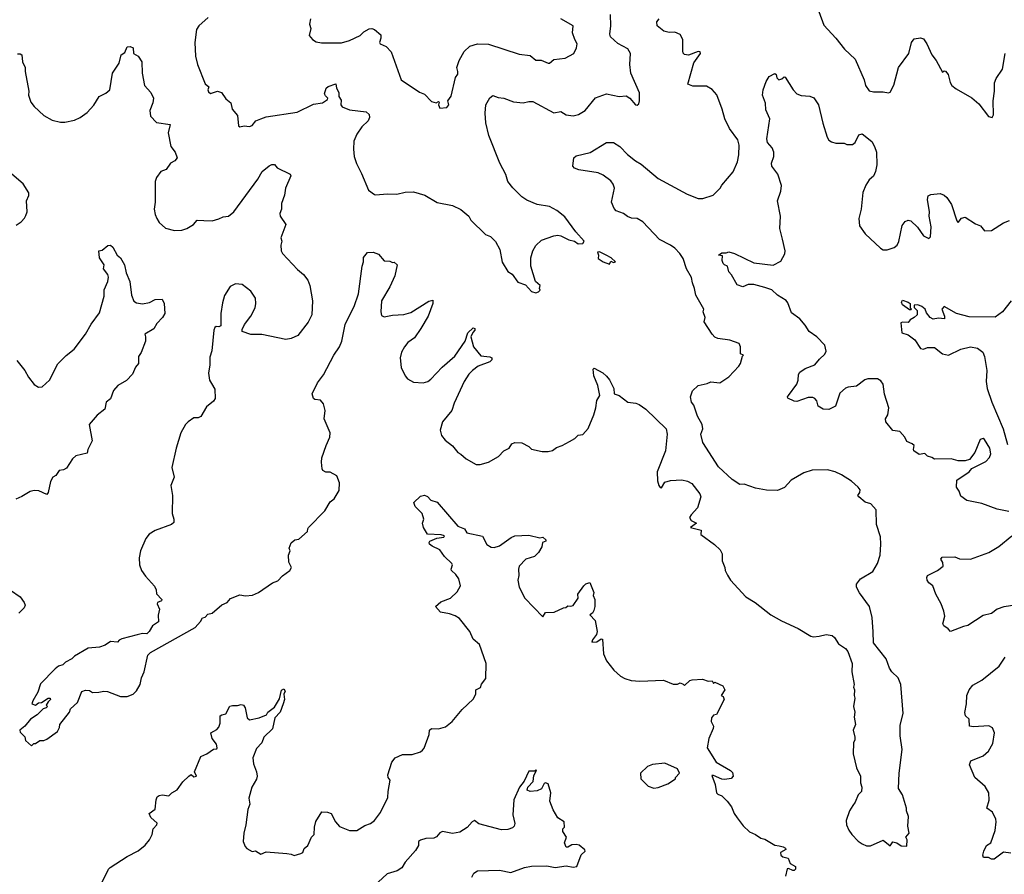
# Model space of a CAD drawing. Extents: x 1933546 to 2138868, y 524910 to 667279.
# Tile 208 of 256: x 2025850 to 2032938, y 596948 to 603099. Entities that reach past the tile are written whole.
import ezdxf

# ---------------------------------------------------------------- set-up
doc = ezdxf.new("R2010")
doc.units = 0

msp = doc.modelspace()

# ---------------------------------------------------------------- linework, layer by layer
at = {"layer": '0CON10XD'}
for points in [[(2031558, 603285), (2031638.3, 603058.3), (2031725, 602966), (2031786.4, 602886.4), (2031864.3, 602814.3), (2031928, 602665), (2031938, 602625), (2031965, 602586), (2031995, 602578.6), (2032065, 602580), (2032105, 602572.5), (2032115, 602577.5), (2032141.7, 602628.3), (2032175.8, 602755), (2032251.4, 602855), (2032270.8, 602935), (2032289.3, 602960.7), (2032335, 602968), (2032355, 602960), (2032379.4, 602925), (2032416.4, 602846.4), (2032448, 602805), (2032491.7, 602721.7), (2032505, 602730), (2032515, 602727.5), (2032533.3, 602705), (2032547.7, 602647.7), (2032560, 602625), (2032590.3, 602600.3), (2032705, 602536.2), (2032755, 602493.3), (2032825, 602402.5), (2032850, 602395), (2032860, 602415), (2032858.6, 602515), (2032867.8, 602585), (2032867.5, 602645), (2032878.8, 602675), (2032925, 602742.5), (2032943.6, 602855)], [(2027206.6, 603113.4), (2027138.8, 603055), (2027122.7, 603027.3), (2027112, 602935), (2027116.7, 602835), (2027131.2, 602775), (2027186, 602636), (2027212.5, 602615), (2027205.8, 602595), (2027209.5, 602579.5), (2027225, 602568.6), (2027275, 602583.1), (2027303.7, 602573.7), (2027335, 602530), (2027370.5, 602500.5), (2027378.8, 602455), (2027418.3, 602408.3), (2027426.2, 602335), (2027435, 602328), (2027465, 602333.8), (2027505, 602328.8), (2027523.9, 602336.1), (2027550, 602370), (2027585, 602386.2), (2027625, 602398.8), (2027847, 602433), (2027965, 602490), (2028028.9, 602501.1), (2028066, 602525), (2028068.8, 602535), (2028050.6, 602550.6), (2028044.4, 602565), (2028055.8, 602605), (2028072, 602618), (2028125, 602636), (2028130.8, 602605), (2028148.8, 602575), (2028147.5, 602545), (2028165, 602520), (2028162.2, 602485), (2028171.1, 602471.1), (2028225, 602449.2), (2028344.6, 602434.6), (2028365.3, 602415.3), (2028367.7, 602395), (2028358.8, 602371.2), (2028312.9, 602327.1), (2028278, 602275), (2028254.4, 602225), (2028252.1, 602167.9), (2028258.6, 602115), (2028274.6, 602064.6), (2028311.7, 601991.7), (2028361.2, 601871.2), (2028405, 601840), (2028415, 601838.8), (2028495, 601845.8), (2028565, 601842), (2028625, 601856.2), (2028685, 601858.8), (2028767.5, 601835), (2028855, 601784), (2028965, 601761.2), (2029025, 601733.3), (2029083.3, 601685), (2029097.5, 601655), (2029203, 601553), (2029238.3, 601538.3), (2029275, 601503.3), (2029306.2, 601445), (2029323.9, 601353.9), (2029365, 601287.5), (2029395, 601266.7), (2029435, 601210), (2029490.7, 601190.7), (2029535, 601142.5), (2029566.4, 601133.6), (2029585, 601140), (2029597, 601153), (2029592.5, 601165), (2029596.7, 601185), (2029563.3, 601215), (2029530, 601325), (2029528.8, 601385), (2029544, 601435), (2029565, 601473.8), (2029607.3, 601512.7), (2029695, 601543.3), (2029725, 601548), (2029745, 601544.2), (2029802.5, 601515), (2029845, 601504), (2029870, 601485), (2029905, 601487.5), (2029912.5, 601505), (2029852.7, 601572.7), (2029775, 601678.8), (2029715.8, 601725.8), (2029665, 601754), (2029575, 601769.2), (2029500.9, 601800.9), (2029465, 601823.8), (2029399.1, 601889.1), (2029364.3, 601935), (2029349.4, 601985), (2029305.7, 602065), (2029226.2, 602266.2), (2029205.4, 602355.4), (2029201.5, 602425), (2029205.7, 602485), (2029235, 602536.7), (2029255, 602552), (2029295, 602538.2), (2029335, 602533.1), (2029405, 602507.1), (2029475, 602500.8), (2029515, 602510), (2029545, 602509.2), (2029695, 602428.8), (2029745, 602438), (2029785, 602412.9), (2029835, 602406.9), (2029873, 602417), (2029920, 602445), (2029994, 602536), (2030075, 602565.6), (2030165, 602546.7), (2030215, 602551.2), (2030243.3, 602535), (2030282.5, 602485), (2030296.1, 602483.9), (2030306.1, 602493.9), (2030312.5, 602515), (2030313, 602573), (2030249.5, 602715), (2030242.2, 602775), (2030247.1, 602855), (2030228.9, 602888.9), (2030155, 602927.8), (2030103.3, 602975), (2030098.2, 602995), (2030106.4, 603055), (2030102.1, 603135)], [(2027943.8, 603105), (2027937, 603067), (2027946.1, 603036.1), (2027933.3, 602985), (2027957.5, 602955), (2027985, 602940), (2028022.3, 602932.3), (2028167.3, 602932.7), (2028225, 602948), (2028300, 602985), (2028328.3, 603011.7), (2028365, 603033.8), (2028384, 603036), (2028405, 603028.1), (2028449.7, 602989.7), (2028450.8, 602965), (2028440.8, 602935), (2028444.2, 602925), (2028487.5, 602905), (2028525, 602867.5), (2028596.1, 602666.1), (2028727.3, 602577.3), (2028765, 602563.3), (2028815, 602508.8), (2028848.8, 602501.2), (2028865, 602510), (2028870, 602505), (2028864, 602485), (2028875, 602461.2), (2028925, 602466.7), (2028940, 602485), (2028932, 602515), (2028955, 602547.5), (2028986.9, 602683.1), (2029005, 602707.5), (2029003.6, 602726.4), (2028997.5, 602755), (2029014.5, 602805.5), (2029050.3, 602869.7), (2029091.7, 602908.3), (2029145, 602926), (2029225, 602922), (2029445, 602850.8), (2029525, 602840), (2029565, 602807.1), (2029605, 602806.9), (2029655, 602785.8), (2029665, 602786), (2029695, 602812.5), (2029777.9, 602822.1), (2029838, 602855), (2029857.5, 602895), (2029864.1, 602924.1), (2029845.7, 602955.7), (2029829.2, 603005), (2029833.3, 603055), (2029745, 603104)], [(2028738, 600875), (2028692.1, 600807.9), (2028645, 600776.2), (2028620.8, 600745), (2028598.8, 600705), (2028590, 600665), (2028596.2, 600595), (2028624.3, 600534.3), (2028642.5, 600515), (2028685, 600488.8), (2028755, 600484), (2028787.5, 600495), (2028809.7, 600510.3), (2028892.4, 600597.6), (2028982.4, 600677.6), (2029056.2, 600785), (2029076.2, 600845), (2029115, 600880), (2029127.5, 600875), (2029126.7, 600865), (2029112, 600848), (2029098.8, 600815), (2029116.7, 600745), (2029169.3, 600679.3), (2029235, 600673.3), (2029250, 600665), (2029249.5, 600650.5), (2029235, 600636.2), (2029151.2, 600605), (2029110, 600575), (2029083.6, 600546.4), (2029048.8, 600495), (2028978.3, 600338.3), (2028960, 600285), (2028893.8, 600205), (2028876.7, 600145), (2028886.7, 600105), (2028912.3, 600072.3), (2028965, 600032.5), (2029003.6, 599983.6), (2029025, 599972.5), (2029065, 599937.5), (2029135, 599897.5), (2029165, 599896.7), (2029225, 599913.3), (2029297.5, 599955), (2029335, 599996.7), (2029372.5, 600015), (2029393.3, 600045), (2029415, 600056), (2029465, 600053.8), (2029516.1, 600026.1), (2029535, 600007.5), (2029611.7, 599991.7), (2029655, 599990), (2029685, 599997.5), (2029715, 600020), (2029755, 600033.3), (2029808.3, 600061.7), (2029845.8, 600084.2), (2029870.5, 600109.5), (2029905, 600113.3), (2029943, 600157), (2029983.1, 600255), (2029998.1, 600305), (2030005, 600357.5), (2030026, 600394), (2030012.5, 600465), (2029984.2, 600535), (2029977.5, 600582.5), (2029985, 600590), (2030047.8, 600557.8), (2030075, 600534), (2030095.5, 600505.5), (2030127.5, 600445), (2030130, 600405), (2030165, 600394), (2030227, 600347), (2030285, 600338.8), (2030308.8, 600328.8), (2030356.7, 600295), (2030504.1, 600154.1), (2030512, 600115), (2030499.2, 599995), (2030438, 599845), (2030440.5, 599780.5), (2030451.2, 599745), (2030461.2, 599731.2), (2030469.5, 599730.5), (2030495, 599770), (2030535, 599782), (2030615.8, 599785.8), (2030657.3, 599777.3), (2030689.5, 599759.5), (2030746.1, 599686.1), (2030752.5, 599665), (2030728.8, 599585), (2030683.3, 599535), (2030672.5, 599515), (2030683.8, 599493.8), (2030722.5, 599475), (2030680, 599445), (2030755.8, 599425.8), (2030753.6, 599393.6), (2030852, 599322), (2030893, 599283), (2030907.5, 599255), (2030907.5, 599205), (2030926.4, 599156.4), (2030927.5, 599135), (2030945, 599100), (2030967.5, 599065), (2031077.5, 598945), (2031145, 598903.3), (2031257.5, 598815), (2031335, 598771.2), (2031455, 598716.7), (2031545, 598662.5), (2031565, 598657.5), (2031605, 598661.2), (2031655, 598673.8), (2031697.7, 598667.7), (2031715, 598653.3), (2031745, 598606.7), (2031795, 598572.5), (2031810.7, 598550.7), (2031842.5, 598465), (2031841.2, 598405), (2031857.5, 598315), (2031852.5, 598295), (2031860, 598275), (2031857.5, 598235), (2031862.5, 598215), (2031852.5, 598155), (2031860.8, 598115), (2031857.7, 598077.7), (2031866, 598025), (2031850, 597985), (2031862.5, 597935), (2031862.5, 597915), (2031853.3, 597895), (2031850, 597815), (2031873.3, 597715), (2031902.5, 597655), (2031903, 597607), (2031912.5, 597575), (2031910, 597545), (2031885, 597520), (2031863.6, 597466.4), (2031846.4, 597443.6), (2031823.3, 597405), (2031800, 597335), (2031801.2, 597305), (2031818.8, 597265), (2031841.2, 597235), (2031886.1, 597186.1), (2031915, 597166.7), (2031945, 597153.3), (2031975, 597153.3), (2032065, 597192.5), (2032115, 597152.5), (2032135, 597182.5), (2032163.6, 597173.6), (2032195, 597152.5), (2032235, 597150), (2032237.5, 597195), (2032230, 597215), (2032252.5, 597245), (2032243.3, 597295), (2032247, 597363), (2032233.6, 597403.6), (2032233.3, 597425), (2032205, 597520), (2032176, 597565), (2032180, 597675), (2032202.5, 597845), (2032188.8, 597945), (2032188.3, 598021.7), (2032208.8, 598105), (2032193, 598313), (2032173, 598363), (2032127.5, 598405), (2032111.7, 598431.7), (2032088.3, 598498.3), (2031996.7, 598615), (2031993.9, 598693.9), (2031986.1, 598796.1), (2031966.2, 598875), (2031894.3, 598974.3), (2031873.8, 599015), (2031873.8, 599035), (2031902.5, 599075), (2031991.7, 599128.3), (2032025.9, 599184.1), (2032043.8, 599245), (2032050, 599325), (2032045.9, 599375.9), (2032016.7, 599465), (2032015, 599570), (2031977.5, 599615), (2031935, 599626.7), (2031890, 599665), (2031883.8, 599675), (2031896.7, 599695), (2031900, 599715), (2031886.7, 599735), (2031838.3, 599778.3), (2031765, 599823.3), (2031720, 599845), (2031665, 599860), (2031555, 599857.5), (2031495, 599836.7), (2031402.5, 599785), (2031355, 599732.5), (2031305, 599710), (2031225, 599712), (2031147.7, 599727.7), (2031065, 599756.2), (2031035, 599753.8), (2030978.9, 599788.9), (2030880, 599880), (2030767.5, 600055), (2030754.2, 600115), (2030767.8, 600155), (2030761.9, 600185), (2030728.8, 600245), (2030703.6, 600323.6), (2030686.4, 600346.4), (2030678.8, 600385), (2030692.7, 600427.3), (2030734.1, 600465.9), (2030799.3, 600480.7), (2030825, 600492.5), (2030890, 600485), (2030955, 600528.8), (2031026.7, 600605), (2031040, 600625), (2031052.5, 600677.5), (2031060, 600685), (2031040, 600695), (2031040, 600745), (2031028.3, 600768.3), (2030963, 600793), (2030875, 600804), (2030854.4, 600814.4), (2030834.5, 600834.5), (2030777.5, 600925), (2030783.3, 600955), (2030770, 600995), (2030773.8, 601015), (2030717.5, 601115), (2030708.8, 601165), (2030694.2, 601205), (2030685, 601242.5), (2030650, 601305), (2030625, 601378.8), (2030602, 601415), (2030565, 601453.8), (2030535, 601475.6), (2030456, 601516), (2030336.7, 601645), (2030295, 601668.8), (2030255, 601671.2), (2030225, 601683.3), (2030197.5, 601705), (2030145, 601723.8), (2030129.7, 601739.7), (2030110.8, 601785), (2030130.8, 601885), (2030122.5, 601915), (2030105, 601938), (2030049.7, 601979.7), (2030015, 601995.7), (2029875, 602016.9), (2029845, 602029.2), (2029830.8, 602045), (2029840, 602105), (2029855, 602120), (2029957.5, 602142.5), (2030075, 602214.2), (2030125, 602214), (2030169.2, 602185), (2030225, 602129.2), (2030283.1, 602083.1), (2030325, 602058.6), (2030446.2, 601955), (2030655, 601842.5), (2030735, 601811.2), (2030768.3, 601811.7), (2030842.5, 601835), (2030892.5, 601885), (2030905, 601907.5), (2030985, 602002.5), (2031016.2, 602075), (2031026, 602125), (2031028.6, 602195), (2031018.6, 602235), (2030960.6, 602315), (2030925.6, 602385), (2030907.5, 602455), (2030868.3, 602558.3), (2030835, 602596), (2030795, 602620.8), (2030695, 602619.2), (2030660, 602635), (2030702.3, 602787.7), (2030750, 602855), (2030748.3, 602868.3), (2030735, 602870), (2030665, 602843.3), (2030635, 602847.5), (2030626.7, 602856.7), (2030624.2, 602874.2), (2030624, 602955), (2030605, 602991.2), (2030565, 603010), (2030525, 603007.5), (2030486.7, 603015), (2030440, 603055), (2030437, 603083), (2030452.5, 603105)], [(2025835, 602852), (2025855, 602853.8), (2025866.2, 602845), (2025871.4, 602795), (2025889.2, 602755), (2025889.2, 602725), (2025916.4, 602583.6), (2025913.3, 602555), (2025931.2, 602505), (2025954.3, 602474.3), (2026025, 602408), (2026085, 602376), (2026145, 602360), (2026175, 602360), (2026245, 602376.2), (2026285, 602393.8), (2026335, 602430), (2026385, 602483.3), (2026423.6, 602546.4), (2026469.7, 602570.3), (2026500, 602595), (2026518.8, 602715), (2026565.8, 602785), (2026580, 602845), (2026606.4, 602863.6), (2026625, 602902.5), (2026645, 602906.7), (2026666.7, 602895), (2026670, 602855), (2026702.5, 602835), (2026730, 602795), (2026731.4, 602715), (2026749.2, 602625), (2026794.5, 602574.5), (2026813.1, 602535), (2026808.9, 602501.1), (2026787.1, 602445), (2026792.5, 602405), (2026835, 602359.2), (2026932.5, 602345), (2026920, 602285), (2026938, 602185), (2026970, 602145), (2026983.8, 602105), (2026967.3, 602082.7), (2026935, 602066.2), (2026905, 602020), (2026866.7, 602005), (2026836.2, 601963.8), (2026826.4, 601933.6), (2026826.4, 601786.4), (2026818.8, 601735), (2026825, 601697.5), (2026837.8, 601667.8), (2026855, 601640), (2026899.1, 601599.1), (2026965, 601580.6), (2027016.9, 601583.1), (2027053.9, 601596.1), (2027102.5, 601625), (2027127.5, 601655), (2027175, 601654.4), (2027235, 601651.9), (2027285, 601664.4), (2027315, 601679.2), (2027354.5, 601685.5), (2027391.2, 601715), (2027565, 601951.2), (2027595, 602006.2), (2027645, 602046.2), (2027665, 602056.2), (2027685, 602056.2), (2027702.7, 602032.7), (2027797.5, 601987.5), (2027801.2, 601975), (2027764, 601885), (2027756, 601835), (2027734, 601775), (2027734, 601735), (2027722.5, 601705), (2027726, 601685), (2027766, 601625), (2027730.7, 601529.3), (2027736.7, 601505), (2027730.8, 601475), (2027732.5, 601435), (2027742, 601415), (2027851.1, 601301.1), (2027894, 601265), (2027925, 601223.3), (2027940, 601185), (2027957.5, 601075), (2027953.3, 600975), (2027927.3, 600922.7), (2027852.5, 600825), (2027805, 600803.3), (2027765, 600796.7), (2027593.6, 600833.6), (2027514.1, 600834.1), (2027452.5, 600855), (2027450.7, 600869.3), (2027467.5, 600905), (2027514.1, 600965.9), (2027545.8, 601024.2), (2027550.8, 601055), (2027547.1, 601095), (2027515, 601146), (2027451.7, 601191.7), (2027405, 601198), (2027365, 601178.8), (2027325.7, 601114.3), (2027309.4, 601060.6), (2027298.8, 600985), (2027297.5, 600895), (2027285, 600887.5), (2027265, 600890), (2027255, 600883.8), (2027248.9, 600865), (2027234.5, 600715), (2027219.3, 600670.7), (2027220, 600615), (2027209.2, 600555), (2027216.2, 600505), (2027230.5, 600480.5), (2027255, 600440), (2027257.7, 600372.3), (2027245.9, 600354.1), (2027195, 600312.5), (2027155, 600243.8), (2027135, 600233.3), (2027105, 600232.5), (2027062.5, 600205), (2027043.3, 600185), (2027011.2, 600125), (2026976.2, 600015), (2026946.7, 599875), (2026961.2, 599805), (2026938.8, 599745), (2026951.2, 599675), (2026948.8, 599545), (2026960, 599505), (2026959.5, 599480.5), (2026943.9, 599466.1), (2026825, 599423.3), (2026782.5, 599395), (2026757.5, 599365), (2026720, 599275), (2026710, 599225), (2026713.3, 599175), (2026726.7, 599135), (2026755, 599092.5), (2026820.7, 599020.7), (2026833.3, 598995), (2026835, 598967.5), (2026872.5, 598925), (2026870, 598915), (2026842.5, 598905), (2026840, 598895), (2026856.7, 598855), (2026847, 598813), (2026850, 598765), (2026807.5, 598735), (2026782.5, 598695), (2026765, 598677.5), (2026735, 598680), (2026695, 598672.5), (2026585, 598642.5), (2026567, 598633), (2026555, 598617.5), (2026505, 598623.3), (2026465, 598596.7), (2026425, 598582.5), (2026344.1, 598575.9), (2026245, 598517.5), (2026225, 598497.5), (2026180, 598475), (2026160, 598455), (2026130, 598445), (2026105, 598427.5), (2026000.7, 598319.3), (2025981.7, 598258.3), (2025943.9, 598196.1), (2025937.5, 598175), (2025965, 598166.2), (2025985, 598182.5), (2026006.4, 598183.6), (2026055, 598216), (2026070, 598215), (2026072.5, 598205), (2026055, 598190), (2026040, 598165), (2026050, 598155), (2026040, 598145), (2026020, 598140), (2025975, 598096.7), (2025927.5, 598065), (2025886.4, 598013.6), (2025852.5, 597985), (2025855, 597970), (2025888.3, 597938.3), (2025891.7, 597911.7), (2025935, 597872.5), (2025951.7, 597888.3), (2025965, 597890), (2025995, 597910), (2026025, 597910), (2026045, 597920), (2026122.5, 597975), (2026137.5, 598005), (2026140, 598025), (2026210, 598115), (2026215, 598140), (2026267.5, 598185), (2026297, 598263), (2026325, 598273.3), (2026351.7, 598271.7), (2026375, 598257.5), (2026419.3, 598259.3), (2026455, 598266.2), (2026483, 598263), (2026575, 598227.5), (2026625, 598226.7), (2026666.1, 598243.9), (2026690.7, 598269.3), (2026716.7, 598315), (2026727.7, 598362.3), (2026746.7, 598405), (2026773.3, 598525), (2026792.5, 598545), (2027112.5, 598725), (2027153, 598767), (2027167, 598793), (2027185, 598797.5), (2027205, 598821.2), (2027235, 598826.7), (2027305, 598886.2), (2027343.3, 598905), (2027367.7, 598932.3), (2027435, 598958.8), (2027475, 598953.3), (2027525, 598956.7), (2027570, 598975), (2027670, 599045), (2027709.4, 599060.6), (2027742, 599095), (2027793.8, 599135), (2027808, 599155), (2027788, 599195), (2027784.2, 599245), (2027796.7, 599275), (2027790, 599295), (2027805, 599333.3), (2027830, 599355), (2027860, 599360), (2027922.5, 599415), (2027923.3, 599435), (2027930, 599445), (2028046.7, 599565), (2028085, 599627.5), (2028115, 599650), (2028149.3, 599710.7), (2028152.5, 599765), (2028132.5, 599815), (2028085, 599842.5), (2028053, 599843), (2028033.6, 599853.6), (2028027.5, 599865), (2028022, 599915), (2028026, 599945), (2028055.7, 600035), (2028084, 600095), (2028086.2, 600125), (2028042.5, 600225), (2028049.4, 600285), (2028038, 600335), (2028015, 600359.4), (2027975, 600366.2), (2027965, 600373.3), (2027956.2, 600405), (2027992.9, 600485), (2028038.3, 600541.7), (2028111.2, 600685), (2028151.9, 600745), (2028169.4, 600785), (2028193.5, 600905), (2028208.1, 600935), (2028258.2, 601035), (2028288.8, 601125), (2028315.7, 601325), (2028325.8, 601355), (2028325, 601387.5), (2028355, 601423.3), (2028395.9, 601425.9), (2028432.3, 601412.3), (2028475, 601363.3), (2028515, 601360), (2028535, 601350), (2028545, 601352.5), (2028566.7, 601335), (2028550.8, 601255), (2028514, 601175), (2028454.2, 601075), (2028448.8, 600995), (2028455, 600970), (2028475, 600960), (2028535, 600972), (2028615, 600977.5), (2028665, 600990.8), (2028795, 601073.8), (2028825, 601080), (2028823.3, 601055), (2028790, 600965), (2028738, 600875)], [(2032969.7, 599559.7), (2032885.4, 599575.4), (2032775, 599616.7), (2032668.8, 599638.8), (2032625, 599670), (2032613.3, 599705), (2032593.3, 599735), (2032596, 599785), (2032685, 599844.3), (2032705, 599868.8), (2032805, 599920), (2032832.1, 599947.9), (2032840, 599975), (2032832.9, 600015), (2032795, 600076.7), (2032785, 600083.3), (2032765, 600076.7), (2032725.8, 599984.2), (2032686.4, 599933.6), (2032655, 599923.8), (2032605, 599923.8), (2032555, 599938.8), (2032435, 599936.2), (2032415, 599948.8), (2032385, 599956.7), (2032365, 599976.7), (2032325, 599970), (2032287.5, 599995), (2032283.3, 600005), (2032288, 600035), (2032275, 600047.1), (2032235, 600064), (2032222.5, 600095), (2032185, 600133.8), (2032135, 600141.2), (2032084.5, 600204.5), (2032083.3, 600225), (2032100, 600255), (2032105.6, 600305.6), (2032074.4, 600404.4), (2032066, 600475), (2032049.7, 600499.7), (2032024.1, 600514.1), (2031955, 600514.2), (2031933.4, 600506.6), (2031875, 600462), (2031815, 600454.2), (2031795, 600445.8), (2031755, 600410), (2031723, 600317), (2031675, 600292.2), (2031635, 600294.4), (2031597, 600317), (2031589.4, 600355), (2031575, 600372.9), (2031559.5, 600379.5), (2031525, 600379.6), (2031445, 600350), (2031425, 600352.5), (2031380, 600375), (2031377.5, 600385), (2031383.8, 600395), (2031443.3, 600475), (2031454.5, 600505), (2031455.5, 600545), (2031465, 600562.5), (2031505, 600588.9), (2031575, 600614.2), (2031608, 600655), (2031645, 600691.2), (2031655, 600712.5), (2031645.8, 600755), (2031589.2, 600815), (2031532, 600855), (2031505, 600900), (2031466.2, 600945), (2031405, 600989.2), (2031380.4, 601060.4), (2031367.9, 601077.9), (2031305.8, 601115), (2031265, 601153.8), (2031215, 601171.2), (2031135, 601192.7), (2031095, 601191.9), (2031055, 601176.7), (2031015, 601190), (2030975, 601262.5), (2030953.8, 601285), (2030945.8, 601325.8), (2030923.9, 601333.9), (2030913.3, 601345), (2030906.7, 601365), (2030908.3, 601398.3), (2030880, 601405), (2030905, 601420), (2030935, 601420), (2030955, 601428), (2030995, 601416.4), (2031135, 601348.6), (2031275, 601332.5), (2031329.7, 601360.3), (2031357, 601413), (2031359.2, 601435), (2031340.5, 601519.5), (2031322.9, 601595), (2031327.5, 601685), (2031305.6, 601795), (2031328, 601865), (2031333.8, 601905), (2031306.8, 601986.8), (2031264.2, 602045), (2031262.5, 602065), (2031278.6, 602115), (2031278.6, 602145), (2031266.6, 602176.6), (2031233.7, 602213.7), (2031227.7, 602242.3), (2031248.8, 602385), (2031220.7, 602450.7), (2031218.3, 602498.3), (2031198, 602555), (2031202.5, 602595), (2031223.3, 602655), (2031245, 602690), (2031285, 602712.5), (2031296.7, 602705), (2031299.3, 602679.3), (2031315, 602666.7), (2031337, 602673), (2031353, 602687), (2031360, 602685), (2031418.8, 602595), (2031445, 602566), (2031475, 602554), (2031538.3, 602548.3), (2031566.8, 602536.8), (2031600, 602485), (2031631.4, 602355), (2031662.3, 602252.3), (2031675, 602232.5), (2031695, 602220), (2031725, 602211.2), (2031785, 602210), (2031805, 602200), (2031845, 602201.2), (2031863.8, 602215), (2031890.8, 602269.2), (2031915, 602276.2), (2031985, 602222.5), (2032003.8, 602185), (2032018, 602145), (2032020, 602055), (2032010, 602005), (2031997.3, 601972.7), (2031964.4, 601945.6), (2031941.7, 601908.3), (2031920, 601855), (2031907.1, 601735), (2031891.7, 601668.3), (2031894.4, 601615), (2031936.8, 601556.8), (2032047.5, 601455), (2032065, 601443.3), (2032095, 601443.3), (2032145, 601460), (2032166.7, 601475), (2032178.3, 601501.7), (2032203.2, 601616.8), (2032224.3, 601645.7), (2032245, 601656), (2032265, 601650), (2032313.8, 601605), (2032355, 601543.3), (2032395, 601523.3), (2032406, 601535), (2032411.2, 601608.8), (2032396.9, 601685), (2032398.2, 601715), (2032385.7, 601804.3), (2032390, 601830), (2032408.8, 601841.2), (2032475, 601846.7), (2032505, 601835.7), (2032525, 601820), (2032557.7, 601767.7), (2032595, 601650), (2032605, 601640), (2032630.7, 601669.3), (2032655, 601677.5), (2032729.3, 601629.3), (2032766.1, 601616.1), (2032795, 601580), (2032845, 601582.5), (2032932.3, 601637.7), (2032975, 601653.3)], [(2025825, 601620), (2025860, 601645), (2025885, 601670), (2025895, 601690), (2025903.6, 601716.4), (2025900, 601795), (2025916.4, 601833.6), (2025916.4, 601853.6), (2025875, 601916.7), (2025795, 601986.7)], [(2025830, 600645), (2025887.5, 600575), (2025914.2, 600525), (2025955, 600472.5), (2025985, 600453.1), (2026012.5, 600457.5), (2026065, 600503.3), (2026125, 600622.5), (2026185, 600681.2), (2026243.2, 600726.8), (2026324.2, 600835), (2026363.7, 600906.3), (2026425, 600990), (2026458, 601108), (2026458.1, 601155), (2026484.3, 601215), (2026490.8, 601245), (2026485.6, 601265.6), (2026454, 601305), (2026457.5, 601335), (2026423.8, 601385), (2026420, 601435), (2026445, 601440), (2026485, 601472.5), (2026505, 601476.7), (2026520.7, 601460.7), (2026552.9, 601402.9), (2026575.8, 601385), (2026604.2, 601335), (2026616.2, 601276.2), (2026644, 601215), (2026654.4, 601115), (2026673, 601073), (2026691.7, 601061.7), (2026735, 601052.5), (2026785, 601062.5), (2026825, 601083.8), (2026875, 601087.5), (2026890, 601055), (2026896.2, 600985), (2026878.8, 600955), (2026837, 600913), (2026816.7, 600873.3), (2026750, 600835), (2026756.7, 600815), (2026756.2, 600785), (2026725.9, 600704.1), (2026706.7, 600675), (2026706.7, 600625), (2026685, 600596.7), (2026663.1, 600546.9), (2026619.1, 600500.9), (2026557.5, 600465), (2026525, 600430), (2026505, 600370), (2026474, 600345), (2026464.1, 600295.9), (2026408.3, 600251.7), (2026350, 600185), (2026373, 600067), (2026340, 600005), (2026335, 599980), (2026255, 599960), (2026231.2, 599938.8), (2026188.3, 599871.7), (2026165, 599858.8), (2026135, 599853.3), (2026110.9, 599819.1), (2026090, 599805), (2026071.4, 599775), (2026055.7, 599695), (2026045, 599681.2), (2025988.3, 599708.3), (2025955, 599711.2), (2025925, 599704.2), (2025865, 599666.2), (2025822.4, 599647.6)], [(2030095, 601340), (2030105, 601360), (2030125, 601350), (2030140, 601355), (2030107.5, 601385), (2030072.5, 601405), (2030025, 601428.8), (2030010, 601425), (2030017.5, 601405), (2030015, 601380), (2030050, 601355), (2030095, 601340)], [(2032265, 601010), (2032255, 601010), (2032205, 601047.5), (2032197.5, 601065), (2032205, 601080), (2032245, 601066.7), (2032260, 601055), (2032260, 601025), (2032270, 601015), (2032265, 601010)], [(2032987.5, 601075), (2032925, 600996.7), (2032872.5, 600957.5), (2032685, 600959.1), (2032594, 600984), (2032505, 601033.3), (2032488.8, 601015), (2032508, 600965), (2032507.5, 600945), (2032465, 600950), (2032425, 600944.2), (2032403.8, 600955), (2032378, 600988), (2032368, 601015), (2032345, 601033.8), (2032314.1, 601045.9), (2032290, 601045), (2032288.3, 601028.3), (2032310, 601005), (2032310, 600975), (2032290, 600955), (2032260.7, 600939.3), (2032245, 600920), (2032205, 600922.5), (2032193.6, 600916.4), (2032200, 600845), (2032245, 600830), (2032292.5, 600795), (2032335, 600732.5), (2032355, 600727.5), (2032385, 600740), (2032435, 600738.8), (2032493.9, 600693.9), (2032535, 600683.3), (2032625, 600727.5), (2032695, 600744.4), (2032745, 600735.7), (2032782.5, 600705), (2032795.4, 600675), (2032812.3, 600575), (2032808.2, 600495), (2032815.5, 600445), (2032847.7, 600345), (2032928.6, 600155), (2032960.3, 600040.3)], [(2028813.8, 597996.2), (2028865, 597993.8), (2028915, 598010), (2028963, 598047), (2029036.1, 598133.9), (2029115, 598207.5), (2029133.3, 598245), (2029133.3, 598275), (2029166.7, 598293.3), (2029175, 598317.5), (2029206.1, 598356.1), (2029208.6, 598465), (2029160.7, 598600.7), (2029115, 598641.2), (2029090, 598695), (2029015, 598790), (2028985, 598808.8), (2028945, 598823.3), (2028880, 598835), (2028842.5, 598875), (2028881.2, 598908.8), (2028952.5, 598935), (2028998.3, 598981.7), (2029023.8, 599025), (2029011.2, 599075), (2028990, 599105), (2028958, 599135), (2028955.8, 599145), (2028965.6, 599175), (2028961.2, 599185), (2028908.8, 599235), (2028875, 599283.8), (2028819.3, 599309.3), (2028800, 599325), (2028796.7, 599335), (2028802.5, 599345), (2028852.7, 599367.3), (2028902.5, 599375), (2028907.5, 599385), (2028885, 599390), (2028786.4, 599396.4), (2028756.7, 599445), (2028750, 599475), (2028758.8, 599505), (2028746.7, 599545), (2028697.5, 599595), (2028687.5, 599625), (2028735, 599670), (2028765, 599676.7), (2028785, 599666.7), (2028810, 599640), (2028855, 599626.7), (2029005, 599454), (2029053.3, 599435), (2029070, 599405), (2029180.8, 599380.8), (2029212.6, 599322.6), (2029245, 599302.9), (2029265, 599300), (2029305, 599311.9), (2029388.1, 599371.9), (2029415, 599383.1), (2029515, 599388.1), (2029595, 599370), (2029615, 599373.3), (2029637.5, 599355), (2029637.5, 599345), (2029612.5, 599335), (2029608.8, 599305), (2029583.8, 599265), (2029555, 599236.2), (2029493.3, 599215), (2029446.2, 599165), (2029440, 599145), (2029442.3, 599097.7), (2029435.9, 599064.1), (2029446, 599015), (2029486, 598935), (2029615, 598800), (2029635, 598832.5), (2029696.4, 598833.6), (2029765, 598866.7), (2029781.7, 598868.3), (2029795, 598880), (2029817.5, 598877.5), (2029835, 598883.3), (2029871.2, 598935), (2029868.8, 598965), (2029910, 599025), (2029925, 599038.8), (2029955, 599047.5), (2029982.5, 598975), (2029977.5, 598955), (2029991.2, 598925), (2029990, 598875), (2029982.3, 598847.7), (2029973.3, 598826.7), (2029953.3, 598815), (2029993.3, 598775), (2030006, 598695), (2030002.9, 598675), (2029972.5, 598635), (2029968.3, 598618.3), (2030005, 598620), (2030035, 598642.5), (2030045, 598640), (2030052.5, 598535), (2030073.9, 598483.9), (2030126.1, 598416.1), (2030174.2, 598374.2), (2030206.1, 598356.1), (2030251.7, 598341.7), (2030315, 598338.8), (2030483.9, 598346.1), (2030555, 598317.5), (2030585, 598317.5), (2030605, 598326.7), (2030625, 598317.5), (2030635, 598307.5), (2030675, 598342), (2030691.7, 598348.3), (2030765, 598352.5), (2030805, 598337.5), (2030835, 598340), (2030845, 598320), (2030855, 598330), (2030912.5, 598305), (2030926.2, 598275), (2030900, 598235), (2030915, 598227.5), (2030921.2, 598205), (2030865, 598097.5), (2030845, 598092.5), (2030830, 598075), (2030827, 598047), (2030843.3, 598015), (2030843, 597997), (2030810, 597925), (2030798.3, 597858.3), (2030864.1, 597754.1), (2030967.5, 597695), (2030980.7, 597680.7), (2030986.7, 597655), (2030971.7, 597638.3), (2030925, 597630), (2030905, 597632.5), (2030845, 597660), (2030831.7, 597658.3), (2030856.7, 597595), (2030866.7, 597535), (2030875, 597523.8), (2030905, 597513.3), (2030942.5, 597475), (2030974.1, 597434.1), (2030993.8, 597385), (2031014.2, 597354.2), (2031057.3, 597297.3), (2031104.4, 597254.4), (2031146.7, 597235), (2031185, 597208), (2031215, 597202), (2031285, 597156.7), (2031316.4, 597153.6), (2031346.7, 597145), (2031363.3, 597135), (2031366.1, 597126.1), (2031326.2, 597103.8), (2031328.8, 597085), (2031344.5, 597074.5), (2031382, 597065), (2031397.5, 597025), (2031435.8, 597005), (2031434, 596985), (2031425, 596976), (2031415, 596976), (2031385, 596990), (2031373.6, 596986.4), (2031363.3, 596935)], [(2033015, 598883.8), (2032935, 598874), (2032887.5, 598855), (2032845, 598823.8), (2032785, 598810.8), (2032675, 598738), (2032645, 598732), (2032550, 598695), (2032533.9, 598713.9), (2032502.5, 598735), (2032495, 598750), (2032508.8, 598805), (2032502.3, 598842.3), (2032483.3, 598895), (2032444.1, 598964.1), (2032423.3, 599025), (2032395, 599046.2), (2032382.9, 599065), (2032379.4, 599085), (2032385, 599097.5), (2032456.6, 599133.4), (2032498.8, 599165), (2032495, 599192.5), (2032481.2, 599215), (2032490.5, 599229.5), (2032582.5, 599232.5), (2032615, 599218.1), (2032695, 599217.1), (2032825.6, 599264.4), (2032898.3, 599308.3), (2032992.5, 599385)], [(2025785, 598992.5), (2025854.2, 598944.2), (2025883.8, 598905), (2025888.8, 598885), (2025883.3, 598865), (2025843.8, 598826.2)], [(2032985, 597101.2), (2032933, 597107), (2032865, 597057.5), (2032845, 597057.5), (2032825, 597070), (2032788.3, 597068.3), (2032782.5, 597085), (2032790, 597115), (2032810, 597155), (2032840, 597175), (2032872.5, 597262.5), (2032880, 597325), (2032876, 597345), (2032853.3, 597395), (2032811.2, 597425), (2032827.7, 597482.3), (2032826.2, 597535), (2032799.7, 597579.7), (2032726, 597645), (2032686.2, 597735), (2032696.4, 597763.6), (2032785, 597800.8), (2032825, 597833.3), (2032855, 597890), (2032866.4, 597966.4), (2032853, 598003), (2032826.4, 598016.4), (2032715, 598008.8), (2032687.5, 598015), (2032684, 598064), (2032658.8, 598088.8), (2032652.9, 598112.9), (2032666.7, 598175), (2032668.5, 598235), (2032685.4, 598274.6), (2032711.7, 598308.3), (2032775, 598344), (2032901.2, 598445), (2032945, 598511.2)], [(2026440, 596885), (2026472, 596948), (2026490, 596985), (2026502.7, 596997.3), (2026625, 597076.2), (2026703.6, 597116.4), (2026752.7, 597157.3), (2026785, 597196.7), (2026803.6, 597233.6), (2026810, 597275), (2026838, 597305), (2026840, 597315), (2026795, 597356), (2026781.2, 597385), (2026825, 597417.5), (2026833.1, 597485), (2026840.8, 597505), (2026855, 597515.8), (2026875, 597520), (2026925, 597512.5), (2026946.4, 597533.6), (2026983.9, 597556.1), (2027025, 597613.3), (2027067.5, 597655), (2027085, 597666.7), (2027105, 597650), (2027122.5, 597655), (2027107.5, 597685), (2027153.3, 597795), (2027197.5, 597815), (2027245, 597847.5), (2027268.3, 597851.7), (2027271.7, 597858.3), (2027268, 597885), (2027235.6, 597925.6), (2027226.7, 597965), (2027270.3, 597989.7), (2027284.2, 598005.8), (2027294.2, 598035), (2027292.7, 598087.3), (2027305, 598096.2), (2027335, 598103.3), (2027362.9, 598157.1), (2027383, 598163), (2027417.3, 598162.7), (2027445, 598170), (2027462.5, 598165), (2027473.8, 598145), (2027486.7, 598075), (2027505, 598060), (2027575, 598073.3), (2027626.7, 598095), (2027637.5, 598115), (2027685, 598150), (2027719.5, 598210.5), (2027735, 598272.5), (2027751.7, 598281.7), (2027762.5, 598265), (2027751.2, 598245), (2027756, 598205), (2027748, 598175), (2027724.2, 598115), (2027687.5, 598075), (2027669.2, 597995), (2027608.6, 597935), (2027594, 597895), (2027555.8, 597854.2), (2027528.6, 597785), (2027532.4, 597742.4), (2027555.8, 597685), (2027560, 597655), (2027555, 597632.5), (2027521.2, 597575), (2027500, 597495), (2027507, 597453), (2027492, 597415), (2027478, 597305), (2027463.8, 597245), (2027460, 597185), (2027472.5, 597147.5), (2027485, 597132.5), (2027523, 597113), (2027547, 597117), (2027585, 597093.8), (2027625, 597110), (2027773, 597097), (2027805, 597092.5), (2027825, 597082.5), (2027875, 597097.5), (2027887.5, 597105), (2027897, 597133), (2027923.3, 597155), (2027951.2, 597215), (2027971.2, 597235), (2027973, 597287), (2027982.7, 597327.3), (2028025, 597397.5), (2028066.1, 597396.1), (2028092.5, 597385), (2028124, 597325), (2028152.3, 597292.3), (2028223.6, 597263.6), (2028276.4, 597263.6), (2028335, 597300), (2028375, 597313.3), (2028403.3, 597335), (2028448.3, 597391.7), (2028500.5, 597499.5), (2028502, 597545), (2028518, 597625), (2028503.3, 597645), (2028500, 597665), (2028528.8, 597755), (2028554.2, 597785.8), (2028605, 597811.2), (2028675, 597811.2), (2028735, 597830), (2028749.3, 597840.7), (2028762.5, 597855), (2028796.7, 597955), (2028800, 597985), (2028813.8, 597996.2)], [(2030415, 597567.5), (2030445, 597573.3), (2030515, 597600), (2030570, 597635), (2030570, 597645), (2030600, 597675), (2030586.4, 597706.4), (2030495, 597747.5), (2030405, 597737.5), (2030370, 597725), (2030320, 597675), (2030322.5, 597635), (2030375, 597582.5), (2030415, 597567.5)], [(2029105, 596927.5), (2029120, 596955), (2029145, 596973.8), (2029303.2, 596976.8), (2029385, 596961.4), (2029485, 596997.5), (2029535, 597007.1), (2029645, 597008.8), (2029705, 596996), (2029785, 597008), (2029835, 596998.8), (2029860, 597005), (2029893, 597087), (2029920, 597115), (2029917.5, 597125), (2029877, 597157), (2029855, 597162.5), (2029825, 597160), (2029795, 597142.5), (2029783.6, 597143.6), (2029772.5, 597175), (2029787.5, 597215), (2029760, 597255), (2029760, 597275), (2029771.7, 597288.3), (2029770, 597325), (2029724.5, 597354.5), (2029691.1, 597411.1), (2029665.7, 597474.3), (2029672.5, 597535), (2029655, 597600), (2029635, 597606.7), (2029625, 597602.5), (2029606.4, 597563.6), (2029575, 597547.5), (2029525, 597543.3), (2029503.9, 597553.9), (2029507.5, 597575), (2029547.5, 597615), (2029550.7, 597659.3), (2029570, 597695), (2029565, 597700), (2029555, 597690), (2029515, 597690), (2029480.7, 597619.3), (2029447.5, 597575), (2029407.5, 597485), (2029400, 597375), (2029415.6, 597314.4), (2029410.8, 597295), (2029398.7, 597281.3), (2029365, 597269.4), (2029317.9, 597267.9), (2029155, 597312), (2029125, 597336.2), (2029106.2, 597325), (2029072, 597285), (2029017.8, 597252.2), (2028965, 597242.2), (2028895, 597256.7), (2028875, 597246.7), (2028851.2, 597218.8), (2028831.7, 597208.3), (2028775, 597205.8), (2028735, 597194.2), (2028722, 597185), (2028720.8, 597155), (2028700.4, 597119.6)], [(2028700.4, 597119.6), (2028625, 597036.2), (2028602, 596995), (2028567.6, 596972.4), (2028495, 596952.2), (2028335, 596802)]]:
    msp.add_lwpolyline(points, dxfattribs=at)

doc.saveas('drawing.dxf')
